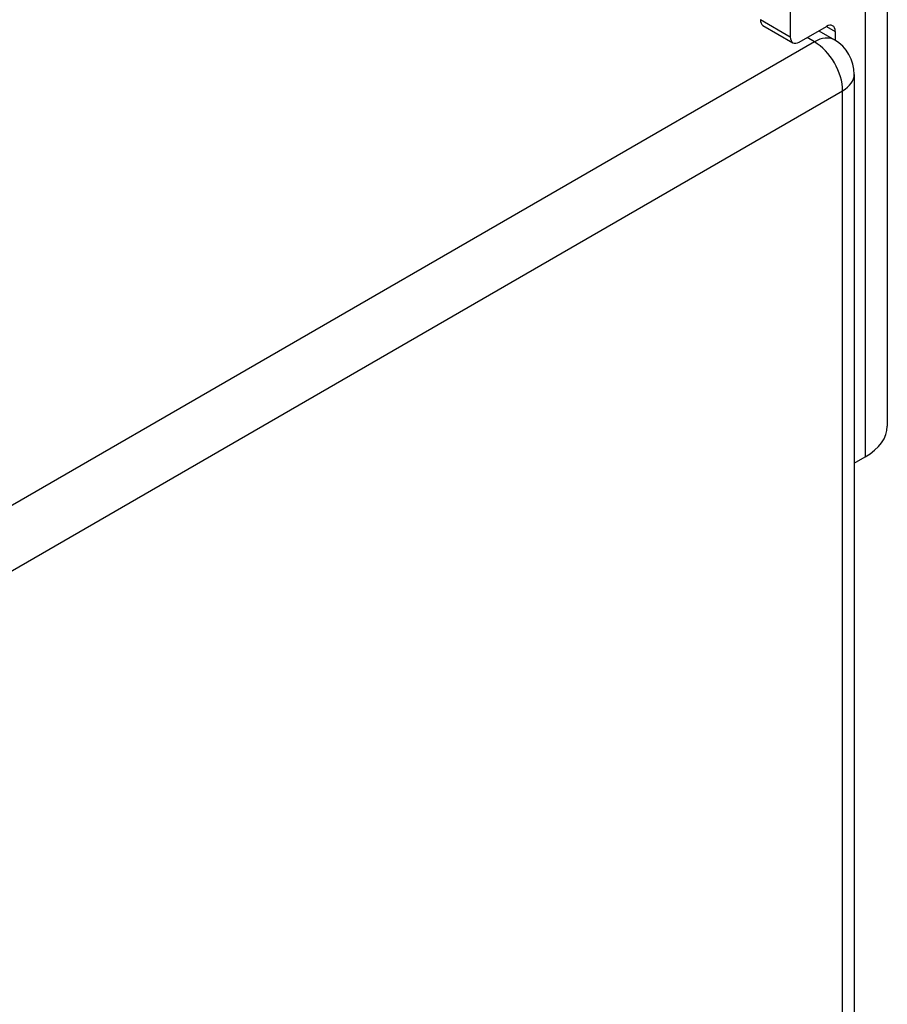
# Model space of a CAD drawing. Header units: inches. Extents: x 532.4 to 626.5, y 208.9 to 290.2.
# Tile 119 of 122: x 624.3 to 626.5, y 237.9 to 240.3. Entities that reach past the tile are written whole.
import ezdxf

# ---------------------------------------------------------------- set-up
doc = ezdxf.new("R2010")
doc.units = ezdxf.units.IN
doc.header["$MEASUREMENT"] = 0
doc.layers.add('Visible Edges(ANSI)', color=7, linetype='Continuous', lineweight=25)
doc.layers.add('Visible Tangent Edges(ANSI)', color=7, linetype='Continuous', lineweight=25)

msp = doc.modelspace()

# ---------------------------------------------------------------- linework, layer by layer
at = {"layer": 'Visible Edges(ANSI)'}
for p, q in [((626.4969, 241.3664), (626.4969, 239.3252)), ((626.2564, 241.0553), (626.2564, 240.2894)), ((626.1886, 240.3181), (626.2628, 240.2753)), ((626.2783, 240.2768), (626.3458, 240.3158)), ((626.3267, 240.3048), (626.3656, 240.2823)), ((626.3678, 240.3031), (626.3678, 240.281)), ((626.4151, 240.1966), (626.4151, 214.2303)), ((626.4151, 239.2331), (626.442, 239.2486))]:
    msp.add_line(p, q, dxfattribs=at)
msp.add_arc((626.3161, 240.1966), 0.099, 0, 60, dxfattribs=at)
for centre, major_axis, end_param in [((626.2041, 240.345), (-0.0155, -0.0268), 6.283185), ((626.3458, 240.2905), (0.0155, 0.0268), 7.068583), ((626.2783, 240.3021), (-0.0155, -0.0268), 7.068583), ((626.3094, 239.3252), (0.1875, 0), 6.283185)]:
    msp.add_ellipse(centre, major_axis=major_axis, ratio=0.57735, start_param=5.497787, end_param=end_param, dxfattribs=at)
at = {"layer": 'Visible Tangent Edges(ANSI)'}
for p, q in [((626.442, 241.2899), (626.442, 239.2486)), ((626.2564, 240.2894), (626.1821, 240.3323)), ((626.3458, 240.3158), (626.3678, 240.3031)), ((626.3161, 240.2774), (617.9709, 235.4593)), ((626.3161, 240.2774), (626.2978, 240.288)), ((618.0409, 235.338), (626.3861, 240.1562)), ((626.3861, 214.1899), (626.3861, 240.1562))]:
    msp.add_line(p, q, dxfattribs=at)
for major_axis, start_param, end_param in [((0.0495, 0.0857), 0, 0.785398), ((0.0495, -0.0857), 0.785398, 2.356194), ((0.099, 0), 5.497787, 6.283185)]:
    msp.add_ellipse((626.3161, 240.1966), major_axis=major_axis, ratio=0.57735, start_param=start_param, end_param=end_param, dxfattribs=at)

doc.saveas('drawing.dxf')
